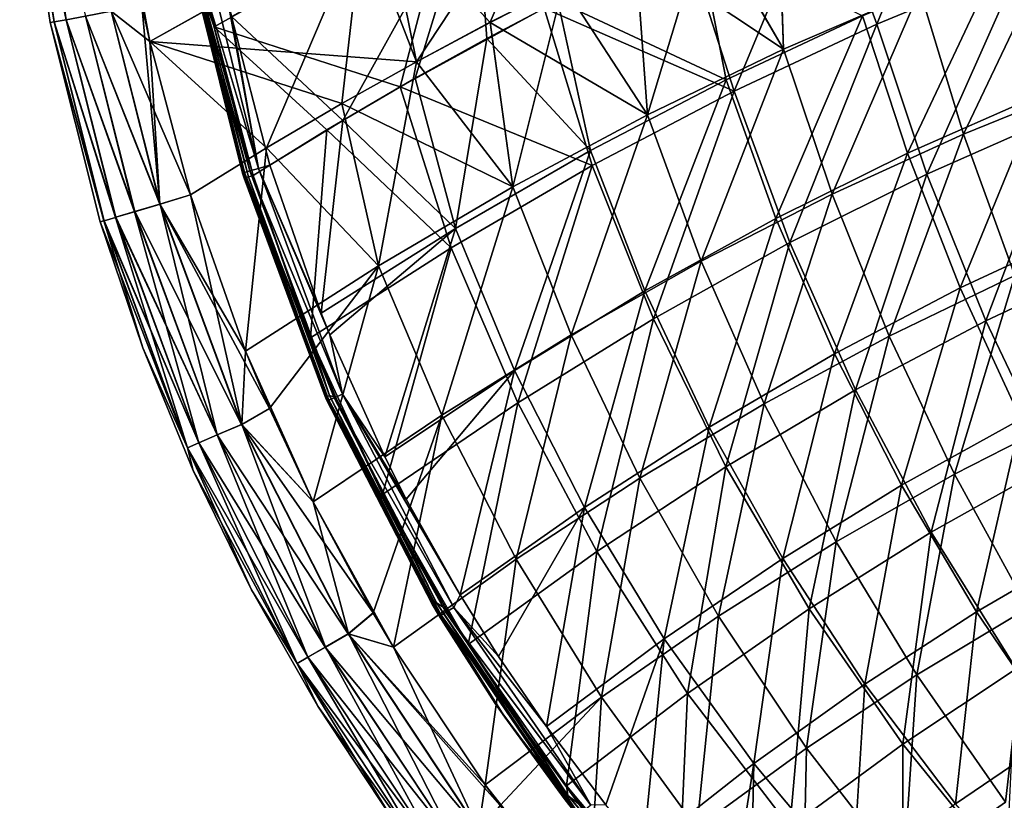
# Model space of a CAD drawing. Header units: metres. Extents: x -109 to 109, y -63 to 140.
# Tile 107 of 256: x -25 to -13, y -52 to -42. Entities that reach past the tile are written whole.
import ezdxf

# ---------------------------------------------------------------- set-up
doc = ezdxf.new("R2010")
doc.units = ezdxf.units.M
doc.layers.add('solid_502308_SW0001', color=7, linetype='CONTINUOUS')

msp = doc.modelspace()

# ---------------------------------------------------------------- linework, layer by layer
at = {"layer": 'solid_502308_SW0001'}
for points in [[(-24.829651, -40.052696, 9.221929), (-24.878408, -40.053696, 8.783637), (-24.466904, -42.480633, 9.210085)], [(-24.878408, -40.053696, 8.783637), (-24.878407, -40.053711, -8.883636), (-24.515886, -42.488037, -8.867938)], [(-24.51589, -42.488022, 8.767938), (-24.878408, -40.053696, 8.783637), (-24.515886, -42.488037, -8.867938)], [(-24.466904, -42.480633, 9.210085), (-24.878408, -40.053696, 8.783637), (-24.51589, -42.488022, 8.767938)], [(-24.829649, -40.052711, -9.321928), (-24.4669, -42.480648, -9.310084), (-24.878407, -40.053711, -8.883636)], [(-24.4669, -42.480648, -9.310084), (-24.515886, -42.488037, -8.867938), (-24.878407, -40.053711, -8.883636)], [(-24.829651, -40.052696, 9.221929), (-24.466904, -42.480633, 9.210085), (-24.323278, -42.454288, 9.630338)], [(-24.829649, -40.052711, -9.321928), (-24.68651, -40.042126, -9.738892), (-24.323275, -42.4543, -9.730338)], [(-24.829649, -40.052711, -9.321928), (-24.323275, -42.4543, -9.730338), (-24.4669, -42.480648, -9.310084)], [(-24.68651, -40.042126, -9.738892), (-24.092123, -42.410271, -10.107917), (-24.323275, -42.4543, -9.730338)], [(-20.134491, -42.95668, -12.057076), (-20.779308, -41.28722, -11.958015), (-18.205952, -40.030884, -13.103106)], [(-19.252102, -42.485229, -12.471913), (-20.134491, -42.95668, -12.057076), (-18.205952, -40.030884, -13.103106)], [(-18.37878, -42.041603, -12.86273), (-19.252102, -42.485229, -12.471913), (-18.205952, -40.030884, -13.103106)], [(-14.630074, -42.507893, -12.229255), (-13.65166, -40.108028, -12.756152), (-15.271369, -40.74968, -12.185802)], [(-12.91923, -41.798592, -12.837423), (-13.65166, -40.108028, -12.756152), (-14.630074, -42.507893, -12.229255)], [(-23.323015, -42.714684, -10.662337), (-23.416744, -42.278694, -10.663353), (-23.669086, -40.839901, -10.667314)], [(-20.779308, -41.28722, -11.958015), (-23.323015, -42.714684, -10.662337), (-23.669086, -40.839901, -10.667314)], [(-21.014023, -43.659176, 9.517095), (-22.347126, -42.415611, 9.055907), (-19.434258, -40.808388, 10.508364)], [(-20.148693, -43.155201, 9.960122), (-21.014023, -43.659176, 9.517095), (-19.434258, -40.808388, 10.508364)], [(-19.292006, -42.679714, 10.378811), (-20.148693, -43.155201, 9.960122), (-19.434258, -40.808388, 10.508364)], [(-18.444527, -42.231937, 10.773744), (-19.292006, -42.679714, 10.378811), (-19.434258, -40.808388, 10.508364)], [(-16.334768, -43.308231, -11.544809), (-15.271369, -40.74968, -12.185802), (-16.922781, -41.483295, -11.53549)], [(-14.630074, -42.507893, -12.229255), (-15.271369, -40.74968, -12.185802), (-16.334768, -43.308231, -11.544809)], [(-22.640659, -42.115158, -9.047384), (-22.551916, -42.538425, -9.045342), (-19.725843, -40.957859, -10.472923)], [(-19.725843, -40.957859, -10.472923), (-22.551916, -42.538425, -9.045342), (-20.330353, -43.25901, -9.968801)], [(-19.725843, -40.957859, -10.472923), (-20.330353, -43.25901, -9.968801), (-18.608772, -42.316975, -10.79869)], [(-15.746817, -42.806961, 13.631603), (-15.813693, -40.867863, 13.798945), (-16.660902, -41.23447, 13.474948)], [(-15.746819, -42.806961, -13.731602), (-16.65889, -41.233578, -13.575739), (-15.811526, -40.866951, -13.899752)], [(-15.746817, -42.806961, 13.631603), (-14.114107, -42.100616, 14.236126), (-15.813693, -40.867863, 13.798945)], [(-14.11411, -42.100616, -14.336125), (-15.746819, -42.806961, -13.731602), (-15.811526, -40.866951, -13.899752)], [(-23.416748, -42.278679, 10.563354), (-23.323015, -42.71468, 10.562337), (-20.499054, -41.141418, 11.990699)], [(-20.135715, -42.957352, 11.956486), (-20.499054, -41.141418, 11.990699), (-23.323015, -42.71468, 10.562337)], [(-19.253561, -42.485989, 12.371243), (-18.380426, -42.042419, 12.762012), (-20.499054, -41.141418, 11.990699)], [(-20.135715, -42.957352, 11.956486), (-19.253561, -42.485989, 12.371243), (-20.499054, -41.141418, 11.990699)], [(-12.688405, -43.35603, 12.623091), (-13.168877, -41.725319, 12.670749), (-11.529983, -41.124783, 13.188314)], [(-21.927612, -43.988079, -11.151252), (-23.323015, -42.714684, -10.662337), (-20.779308, -41.28722, -11.958015)], [(-21.026535, -43.457363, -11.61706), (-21.927612, -43.988079, -11.151252), (-20.779308, -41.28722, -11.958015)], [(-20.134491, -42.95668, -12.057076), (-21.026535, -43.457363, -11.61706), (-20.779308, -41.28722, -11.958015)], [(-15.746817, -42.806961, 13.631603), (-16.660902, -41.23447, 13.474948), (-17.516012, -41.625477, 13.129735)], [(-17.370396, -43.591789, -13.061107), (-17.514175, -41.624615, -13.230495), (-16.65889, -41.233578, -13.575739)], [(-15.746819, -42.806961, -13.731602), (-17.370396, -43.591789, -13.061107), (-16.65889, -41.233578, -13.575739)], [(-16.431814, -43.173008, 11.427509), (-18.444527, -42.231937, 10.773744), (-16.775267, -41.414455, 11.496434)], [(-14.803215, -42.407932, 12.083757), (-16.431814, -43.173008, 11.427509), (-16.775267, -41.414455, 11.496434)], [(-16.334768, -43.308231, -11.544809), (-16.922781, -41.483295, -11.53549), (-18.608772, -42.316975, -10.79869)], [(-13.592361, -43.822086, -14.286196), (-14.11411, -42.100616, -14.336125), (-12.473178, -41.472752, -14.874301)], [(-13.59236, -43.822086, 14.186196), (-12.473175, -41.472752, 14.774302), (-14.114107, -42.100616, 14.236126)], [(-12.011456, -43.18177, -14.817057), (-13.592361, -43.822086, -14.286196), (-12.473178, -41.472752, -14.874301)], [(-13.59236, -43.822086, 14.186196), (-12.011455, -43.18177, 14.717056), (-12.473175, -41.472752, 14.774302)], [(-17.370392, -43.591789, 12.961108), (-17.516012, -41.625477, 13.129735), (-18.380426, -42.042419, 12.762012)], [(-17.370396, -43.591789, -13.061107), (-18.37878, -42.041603, -12.86273), (-17.514175, -41.624615, -13.230495)], [(-17.370392, -43.591789, 12.961108), (-15.746817, -42.806961, 13.631603), (-17.516012, -41.625477, 13.129735)], [(-14.265113, -44.052784, 12.043623), (-14.803215, -42.407932, 12.083757), (-13.168877, -41.725319, 12.670749)], [(-12.688405, -43.35603, 12.623091), (-14.265113, -44.052784, 12.043623), (-13.168877, -41.725319, 12.670749)], [(-12.91923, -41.798592, -12.837423), (-14.630074, -42.507893, -12.229255), (-14.032708, -44.30225, -12.179948)], [(-12.91923, -41.798592, -12.837423), (-14.032708, -44.30225, -12.179948), (-12.389746, -43.57777, -12.778831)], [(-22.758663, -42.094753, 8.518382), (-22.735622, -42.091221, 8.683916), (-22.191103, -44.282604, 8.674498)], [(-22.758663, -42.094753, 8.518382), (-22.213728, -44.288898, 8.508309), (-22.750439, -42.136196, -8.867944)], [(-22.758663, -42.094753, 8.518382), (-22.191103, -44.282604, 8.674498), (-22.213728, -44.288898, 8.508309)], [(-22.737179, -42.13377, -8.940549), (-22.750439, -42.136196, -8.867944), (-22.182484, -44.346539, -8.931135)], [(-22.750439, -42.136196, -8.867944), (-22.19536, -44.350262, -8.859151), (-22.182484, -44.346539, -8.931135)], [(-22.213728, -44.288898, 8.508309), (-22.19536, -44.350262, -8.859151), (-22.750439, -42.136196, -8.867944)], [(-22.698795, -42.126461, -9.003247), (-22.737179, -42.13377, -8.940549), (-22.14469, -44.335228, -8.994604)], [(-22.737179, -42.13377, -8.940549), (-22.182484, -44.346539, -8.931135), (-22.14469, -44.335228, -8.994604)], [(-22.735622, -42.091221, 8.683916), (-22.668669, -42.078979, 8.836601), (-22.125286, -44.26329, 8.827679)], [(-22.735622, -42.091221, 8.683916), (-22.125286, -44.26329, 8.827679), (-22.191103, -44.282604, 8.674498)], [(-22.698795, -42.126461, -9.003247), (-22.551916, -42.538425, -9.045342), (-22.640659, -42.115158, -9.047384)], [(-22.698795, -42.126461, -9.003247), (-22.087334, -44.317978, -9.039091), (-22.551916, -42.538425, -9.045342)], [(-22.698795, -42.126461, -9.003247), (-22.14469, -44.335228, -8.994604), (-22.087334, -44.317978, -9.039091)], [(-22.668669, -42.078979, 8.836601), (-22.563009, -42.058933, 8.964584), (-22.021864, -44.232601, 8.955462)], [(-22.668669, -42.078979, 8.836601), (-22.021864, -44.232601, 8.955462), (-22.125286, -44.26329, 8.827679)], [(-22.563009, -42.058933, 8.964584), (-22.426832, -42.032684, 9.057932), (-22.021864, -44.232601, 8.955462)], [(-22.021864, -44.232601, 8.955462), (-22.426832, -42.032684, 9.057932), (-22.347126, -42.415611, 9.055907)], [(-17.370392, -43.591789, 12.961108), (-18.380426, -42.042419, 12.762012), (-19.253561, -42.485989, 12.371243)], [(-18.983927, -44.455097, -12.325018), (-19.252102, -42.485229, -12.471913), (-18.37878, -42.041603, -12.86273)], [(-17.370396, -43.591789, -13.061107), (-18.983927, -44.455097, -12.325018), (-18.37878, -42.041603, -12.86273)], [(-15.165613, -44.542442, -13.689837), (-15.746819, -42.806961, -13.731602), (-14.11411, -42.100616, -14.336125)], [(-15.165611, -44.542442, 13.589838), (-14.114107, -42.100616, 14.236126), (-15.746817, -42.806961, 13.631603)], [(-13.592361, -43.822086, -14.286196), (-15.165613, -44.542442, -13.689837), (-14.11411, -42.100616, -14.336125)], [(-15.165611, -44.542442, 13.589838), (-13.59236, -43.822086, 14.186196), (-14.114107, -42.100616, 14.236126)], [(-18.053492, -44.020943, 10.702172), (-19.292006, -42.679714, 10.378811), (-18.444527, -42.231937, 10.773744)], [(-16.431814, -43.173008, 11.427509), (-18.053492, -44.020943, 10.702172), (-18.444527, -42.231937, 10.773744)], [(-23.784887, -42.350723, 10.324138), (-24.092127, -42.410259, 10.007917), (-23.200125, -44.659283, 10.31943)], [(-24.092123, -42.410271, -10.107917), (-23.784883, -42.350739, -10.424137), (-23.201134, -44.659588, -10.418584)], [(-23.784887, -42.350723, 10.324138), (-23.323015, -42.71468, 10.562337), (-23.416748, -42.278679, 10.563354)], [(-23.784887, -42.350723, 10.324138), (-22.837347, -44.549774, 10.558912), (-23.323015, -42.71468, 10.562337)], [(-23.784887, -42.350723, 10.324138), (-23.200125, -44.659283, 10.31943), (-22.837347, -44.549774, 10.558912)], [(-23.784883, -42.350739, -10.424137), (-23.416744, -42.278694, -10.663353), (-23.201134, -44.659588, -10.418584)], [(-23.201134, -44.659588, -10.418584), (-23.416744, -42.278694, -10.663353), (-23.323015, -42.714684, -10.662337)], [(-18.031952, -44.200062, -10.784279), (-18.608772, -42.316975, -10.79869), (-20.330353, -43.25901, -9.968801)], [(-16.334768, -43.308231, -11.544809), (-18.608772, -42.316975, -10.79869), (-18.031952, -44.200062, -10.784279)], [(-24.466904, -42.480633, 9.210085), (-24.51589, -42.488022, 8.767938), (-23.869663, -44.859657, 9.203218)], [(-24.51589, -42.488022, 8.767938), (-24.515886, -42.488037, -8.867938), (-23.917751, -44.873112, -8.859151)], [(-23.917751, -44.873112, 8.759151), (-24.51589, -42.488022, 8.767938), (-23.917751, -44.873112, -8.859151)], [(-23.871998, -44.860336, 9.192402), (-24.51589, -42.488022, 8.767938), (-23.917751, -44.873112, 8.759151)], [(-23.869663, -44.859657, 9.203218), (-24.51589, -42.488022, 8.767938), (-23.871998, -44.860336, 9.192402)], [(-24.4669, -42.480648, -9.310084), (-23.872278, -44.860416, -9.291082), (-24.515886, -42.488037, -8.867938)], [(-23.872278, -44.860416, -9.291082), (-23.917751, -44.873112, -8.859151), (-24.515886, -42.488037, -8.867938)], [(-24.323278, -42.454288, 9.630338), (-24.466904, -42.480633, 9.210085), (-23.728436, -44.817871, 9.625117)], [(-24.466904, -42.480633, 9.210085), (-23.869663, -44.859657, 9.203218), (-23.731686, -44.81884, 9.618022)], [(-24.466904, -42.480633, 9.210085), (-23.731686, -44.81884, 9.618022), (-23.728436, -44.817871, 9.625117)], [(-24.4669, -42.480648, -9.310084), (-24.323275, -42.4543, -9.730338), (-23.732243, -44.819004, -9.716801)], [(-24.4669, -42.480648, -9.310084), (-23.732243, -44.819004, -9.716801), (-23.869663, -44.859657, -9.303218)], [(-24.4669, -42.480648, -9.310084), (-23.869663, -44.859657, -9.303218), (-23.872278, -44.860416, -9.291082)], [(-24.092127, -42.410259, 10.007917), (-24.323278, -42.454288, 9.630338), (-23.503883, -44.750671, 10.000148)], [(-24.323278, -42.454288, 9.630338), (-23.728436, -44.817871, 9.625117), (-23.503883, -44.750671, 10.000148)], [(-24.323275, -42.4543, -9.730338), (-24.092123, -42.410271, -10.107917), (-23.50112, -44.74984, -10.103785)], [(-24.323275, -42.4543, -9.730338), (-23.50112, -44.74984, -10.103785), (-23.728436, -44.817871, -9.725117)], [(-24.323275, -42.4543, -9.730338), (-23.728436, -44.817871, -9.725117), (-23.732243, -44.819004, -9.716801)], [(-24.092127, -42.410259, 10.007917), (-23.503883, -44.750671, 10.000148), (-23.200125, -44.659283, 10.31943)], [(-24.092123, -42.410271, -10.107917), (-23.201134, -44.659588, -10.418584), (-23.50112, -44.74984, -10.103785)], [(-21.014023, -43.659176, 9.517095), (-21.887651, -44.192551, 9.049037), (-22.347126, -42.415611, 9.055907)], [(-22.021864, -44.232601, 8.955462), (-22.347126, -42.415611, 9.055907), (-21.887651, -44.192551, 9.049037)], [(-18.983923, -44.455097, 12.225019), (-19.253561, -42.485989, 12.371243), (-20.135715, -42.957352, 11.956486)], [(-18.983927, -44.455097, -12.325018), (-20.134491, -42.95668, -12.057076), (-19.252102, -42.485229, -12.471913)], [(-18.983923, -44.455097, 12.225019), (-17.370392, -43.591789, 12.961108), (-19.253561, -42.485989, 12.371243)], [(-15.836787, -44.833729, 11.395629), (-16.431814, -43.173008, 11.427509), (-14.803215, -42.407932, 12.083757)], [(-14.265113, -44.052784, 12.043623), (-15.836787, -44.833729, 11.395629), (-14.803215, -42.407932, 12.083757)], [(-22.551916, -42.538425, -9.045342), (-21.204624, -43.773422, -9.516768), (-20.330353, -43.25901, -9.968801)], [(-22.551916, -42.538425, -9.045342), (-22.087334, -44.317978, -9.039091), (-21.204624, -43.773422, -9.516768)], [(-14.630074, -42.507893, -12.229255), (-16.334768, -43.308231, -11.544809), (-15.670363, -45.119743, -11.505767)], [(-14.630074, -42.507893, -12.229255), (-15.670363, -45.119743, -11.505767), (-14.032708, -44.30225, -12.179948)], [(-21.027428, -43.457878, 11.516609), (-20.135715, -42.957352, 11.956486), (-23.323015, -42.71468, 10.562337)], [(-21.928095, -43.988373, 11.050996), (-21.027428, -43.457878, 11.516609), (-23.323015, -42.71468, 10.562337)], [(-22.837347, -44.549774, 10.558912), (-21.928095, -43.988373, 11.050996), (-23.323015, -42.71468, 10.562337)], [(-21.927612, -43.988079, -11.151252), (-22.837347, -44.549774, -10.658913), (-23.323015, -42.714684, -10.662337)], [(-23.201134, -44.659588, -10.418584), (-23.323015, -42.714684, -10.662337), (-22.837347, -44.549774, -10.658913)], [(-19.667065, -44.952118, 9.907914), (-20.148693, -43.155201, 9.960122), (-19.292006, -42.679714, 10.378811)], [(-18.053492, -44.020943, 10.702172), (-19.667065, -44.952118, 9.907914), (-19.292006, -42.679714, 10.378811)], [(-16.730366, -45.342838, -13.028331), (-17.370396, -43.591789, -13.061107), (-15.746819, -42.806961, -13.731602)], [(-16.730364, -45.342838, 12.928331), (-15.746817, -42.806961, 13.631603), (-17.370392, -43.591789, 12.961108)], [(-15.165613, -44.542442, -13.689837), (-16.730366, -45.342838, -13.028331), (-15.746819, -42.806961, -13.731602)], [(-16.730364, -45.342838, 12.928331), (-15.165611, -44.542442, 13.589838), (-15.746817, -42.806961, 13.631603)], [(-18.983923, -44.455097, 12.225019), (-20.135715, -42.957352, 11.956486), (-21.027428, -43.457878, 11.516609)], [(-20.586504, -45.396893, -11.523712), (-21.026535, -43.457363, -11.61706), (-20.134491, -42.95668, -12.057076)], [(-18.983927, -44.455097, -12.325018), (-20.586504, -45.396893, -11.523712), (-20.134491, -42.95668, -12.057076)], [(-19.667065, -44.952118, 9.907914), (-21.014023, -43.659176, 9.517095), (-20.148693, -43.155201, 9.960122)], [(-17.402281, -45.699245, 10.679251), (-18.053492, -44.020943, 10.702172), (-16.431814, -43.173008, 11.427509)], [(-15.836787, -44.833729, 11.395629), (-17.402281, -45.699245, 10.679251), (-16.431814, -43.173008, 11.427509)], [(-12.979499, -45.512352, -14.202746), (-13.592361, -43.822086, -14.286196), (-12.011456, -43.18177, -14.817057)], [(-12.979502, -45.512356, 14.102744), (-12.011455, -43.18177, 14.717056), (-13.59236, -43.822086, 14.186196)], [(-19.720261, -45.183834, -9.947854), (-20.330353, -43.25901, -9.968801), (-21.204624, -43.773422, -9.516768)], [(-18.031952, -44.200062, -10.784279), (-20.330353, -43.25901, -9.968801), (-19.720261, -45.183834, -9.947854)], [(-16.334768, -43.308231, -11.544809), (-18.031952, -44.200062, -10.784279), (-17.301392, -46.030682, -10.756448)], [(-16.334768, -43.308231, -11.544809), (-17.301392, -46.030682, -10.756448), (-15.670363, -45.119743, -11.505767)], [(-13.631947, -45.663219, 11.976853), (-14.265113, -44.052784, 12.043623), (-12.688405, -43.35603, 12.623091)], [(-12.123572, -44.958916, 12.543493), (-13.631947, -45.663219, 11.976853), (-12.688405, -43.35603, 12.623091)], [(-20.5865, -45.396893, 11.423714), (-21.027428, -43.457878, 11.516609), (-21.928095, -43.988373, 11.050996)], [(-20.586504, -45.396893, -11.523712), (-21.927612, -43.988079, -11.151252), (-21.026535, -43.457363, -11.61706)], [(-20.5865, -45.396893, 11.423714), (-18.983923, -44.455097, 12.225019), (-21.027428, -43.457878, 11.516609)], [(-21.27244, -45.966648, 9.044468), (-21.887651, -44.192551, 9.049037), (-21.014023, -43.659176, 9.517095)], [(-19.667065, -44.952118, 9.907914), (-21.27244, -45.966648, 9.044468), (-21.014023, -43.659176, 9.517095)], [(-18.285769, -46.223274, -12.302028), (-18.983927, -44.455097, -12.325018), (-17.370396, -43.591789, -13.061107)], [(-18.285767, -46.223274, 12.202028), (-17.370392, -43.591789, 12.961108), (-18.983923, -44.455097, 12.225019)], [(-16.730366, -45.342838, -13.028331), (-18.285769, -46.223274, -12.302028), (-17.370396, -43.591789, -13.061107)], [(-18.285767, -46.223274, 12.202028), (-16.730364, -45.342838, 12.928331), (-17.370392, -43.591789, 12.961108)], [(-12.389746, -43.57777, -12.778831), (-14.032708, -44.30225, -12.179948), (-13.326007, -46.056068, -12.097181)], [(-12.389746, -43.57777, -12.778831), (-13.326007, -46.056068, -12.097181), (-11.763974, -45.324501, -12.68043)], [(-21.401083, -46.259598, -9.034572), (-21.204624, -43.773422, -9.516768), (-22.087334, -44.317978, -9.039091)], [(-19.720261, -45.183834, -9.947854), (-21.204624, -43.773422, -9.516768), (-21.401083, -46.259598, -9.034572)], [(-14.482597, -46.239868, -13.62001), (-15.165613, -44.542442, -13.689837), (-13.592361, -43.822086, -14.286196)], [(-14.4826, -46.239872, 13.520009), (-13.59236, -43.822086, 14.186196), (-15.165611, -44.542442, 13.589838)], [(-14.4826, -46.239872, 13.520009), (-12.979502, -45.512356, 14.102744), (-13.59236, -43.822086, 14.186196)], [(-12.979499, -45.512352, -14.202746), (-14.482597, -46.239868, -13.62001), (-13.592361, -43.822086, -14.286196)], [(-22.179041, -46.418335, -10.656539), (-22.837347, -44.549774, -10.658913), (-21.927612, -43.988079, -11.151252)], [(-22.179008, -46.418419, 10.55654), (-21.928095, -43.988373, 11.050996), (-22.837347, -44.549774, 10.558912)], [(-20.586504, -45.396893, -11.523712), (-22.179041, -46.418335, -10.656539), (-21.927612, -43.988079, -11.151252)], [(-22.179008, -46.418419, 10.55654), (-20.5865, -45.396893, 11.423714), (-21.928095, -43.988373, 11.050996)], [(-18.960445, -46.649715, 9.894629), (-19.667065, -44.952118, 9.907914), (-18.053492, -44.020943, 10.702172)], [(-17.402281, -45.699245, 10.679251), (-18.960445, -46.649715, 9.894629), (-18.053492, -44.020943, 10.702172)], [(-15.135961, -46.452629, 11.343064), (-15.836787, -44.833729, 11.395629), (-14.265113, -44.052784, 12.043623)], [(-13.631947, -45.663219, 11.976853), (-15.135961, -46.452629, 11.343064), (-14.265113, -44.052784, 12.043623)], [(-22.191103, -44.282604, 8.674498), (-22.125286, -44.26329, 8.827679), (-21.120047, -46.97625, 8.820439)], [(-22.125286, -44.26329, 8.827679), (-22.021864, -44.232601, 8.955462), (-21.020189, -46.932022, 8.949338)], [(-21.020189, -46.932022, 8.949338), (-21.120047, -46.97625, 8.820439), (-22.125286, -44.26329, 8.827679)], [(-22.021864, -44.232601, 8.955462), (-21.887651, -44.192551, 9.049037), (-21.27244, -45.966648, 9.044468)], [(-22.021864, -44.232601, 8.955462), (-21.27244, -45.966648, 9.044468), (-21.170038, -46.222153, 9.043883)], [(-22.021864, -44.232601, 8.955462), (-21.170038, -46.222153, 9.043883), (-21.020189, -46.932022, 8.949338)], [(-18.031952, -44.200062, -10.784279), (-19.720261, -45.183834, -9.947854), (-18.924473, -47.035511, -9.932148)], [(-18.031952, -44.200062, -10.784279), (-18.924473, -47.035511, -9.932148), (-17.301392, -46.030682, -10.756448)], [(-22.213728, -44.288898, 8.508309), (-22.191103, -44.282604, 8.674498), (-21.18318, -47.003975, 8.666205)], [(-21.210144, -47.000435, 8.500938), (-22.19536, -44.350262, -8.859151), (-22.213728, -44.288898, 8.508309)], [(-21.210144, -47.000435, 8.500938), (-22.213728, -44.288898, 8.508309), (-21.18318, -47.003975, 8.666205)], [(-22.182484, -44.346539, -8.931135), (-22.19536, -44.350262, -8.859151), (-21.227369, -46.961494, -8.853064)], [(-21.210144, -47.000435, 8.500938), (-21.227369, -46.961494, -8.853064), (-22.19536, -44.350262, -8.859151)], [(-21.120047, -46.97625, 8.820439), (-21.18318, -47.003975, 8.666205), (-22.191103, -44.282604, 8.674498)], [(-22.14469, -44.335228, -8.994604), (-22.182484, -44.346539, -8.931135), (-21.210514, -46.965698, -8.925635)], [(-21.210514, -46.965698, -8.925635), (-22.182484, -44.346539, -8.931135), (-21.227369, -46.961494, -8.853064)], [(-21.174192, -46.949768, -8.988972), (-22.087334, -44.317978, -9.039091), (-22.14469, -44.335228, -8.994604)], [(-21.174192, -46.949768, -8.988972), (-22.14469, -44.335228, -8.994604), (-21.210514, -46.965698, -8.925635)], [(-21.174192, -46.949768, -8.988972), (-21.401083, -46.259598, -9.034572), (-22.087334, -44.317978, -9.039091)], [(-14.032708, -44.30225, -12.179948), (-15.670363, -45.119743, -11.505767), (-14.883525, -46.881565, -11.440437)], [(-14.032708, -44.30225, -12.179948), (-14.883525, -46.881565, -11.440437), (-13.326007, -46.056068, -12.097181)], [(-19.830976, -47.18375, -11.511278), (-20.586504, -45.396893, -11.523712), (-18.983927, -44.455097, -12.325018)], [(-19.830973, -47.18375, 11.411279), (-18.983923, -44.455097, 12.225019), (-20.5865, -45.396893, 11.423714)], [(-18.285769, -46.223274, -12.302028), (-19.830976, -47.18375, -11.511278), (-18.983927, -44.455097, -12.325018)], [(-19.830973, -47.18375, 11.411279), (-18.285767, -46.223274, 12.202028), (-18.983923, -44.455097, 12.225019)], [(-23.201134, -44.659588, -10.418584), (-22.837347, -44.549774, -10.658913), (-22.179041, -46.418335, -10.656539)], [(-22.223499, -47.29467, 10.317552), (-22.837347, -44.549774, 10.558912), (-23.200125, -44.659283, 10.31943)], [(-22.223499, -47.29467, 10.317552), (-22.179008, -46.418419, 10.55654), (-22.837347, -44.549774, 10.558912)], [(-15.977837, -47.048218, -12.973557), (-16.730366, -45.342838, -13.028331), (-15.165613, -44.542442, -13.689837)], [(-15.977839, -47.048225, 12.873554), (-15.165611, -44.542442, 13.589838), (-16.730364, -45.342838, 12.928331)], [(-15.977839, -47.048225, 12.873554), (-14.4826, -46.239872, 13.520009), (-15.165611, -44.542442, 13.589838)], [(-14.482597, -46.239868, -13.62001), (-15.977837, -47.048218, -12.973557), (-15.165613, -44.542442, -13.689837)], [(-23.200125, -44.659283, 10.31943), (-23.503883, -44.750671, 10.000148), (-22.515406, -47.421436, 9.999305)], [(-23.50112, -44.74984, -10.103785), (-23.201134, -44.659588, -10.418584), (-22.224461, -47.295105, -10.41671)], [(-23.201134, -44.659588, -10.418584), (-22.179041, -46.418335, -10.656539), (-21.892057, -47.104797, -10.655851)], [(-22.224461, -47.295105, -10.41671), (-23.201134, -44.659588, -10.418584), (-21.892057, -47.104797, -10.655851)], [(-22.223499, -47.29467, 10.317552), (-23.200125, -44.659283, 10.31943), (-22.515406, -47.421436, 9.999305)], [(-23.731686, -44.81884, 9.618022), (-23.869663, -44.859657, 9.203218), (-22.870417, -47.57481, 9.192813)], [(-23.869663, -44.859657, -9.303218), (-23.732243, -44.819004, -9.716801), (-22.735277, -47.516663, -9.716736)], [(-23.732243, -44.819004, -9.716801), (-23.728436, -44.817871, -9.725117), (-22.516171, -47.421783, -10.098248)], [(-22.735277, -47.516663, -9.716736), (-23.732243, -44.819004, -9.716801), (-22.516171, -47.421783, -10.098248)], [(-23.728436, -44.817871, 9.625117), (-23.731686, -44.81884, 9.618022), (-22.734747, -47.516418, 9.617954)], [(-22.734747, -47.516418, 9.617954), (-23.731686, -44.81884, 9.618022), (-22.870417, -47.57481, 9.192813)], [(-23.728436, -44.817871, -9.725117), (-23.50112, -44.74984, -10.103785), (-22.516171, -47.421783, -10.098248)], [(-23.503883, -44.750671, 10.000148), (-23.728436, -44.817871, 9.625117), (-22.734747, -47.516418, 9.617954)], [(-22.515406, -47.421436, 9.999305), (-23.503883, -44.750671, 10.000148), (-22.734747, -47.516418, 9.617954)], [(-22.516171, -47.421783, -10.098248), (-23.50112, -44.74984, -10.103785), (-22.224461, -47.295105, -10.41671)], [(-16.634506, -47.327518, 10.642244), (-17.402281, -45.699245, 10.679251), (-15.836787, -44.833729, 11.395629)], [(-15.135961, -46.452629, 11.343064), (-16.634506, -47.327518, 10.642244), (-15.836787, -44.833729, 11.395629)], [(-23.871998, -44.860336, 9.192402), (-23.917751, -44.873112, 8.759151), (-23.407379, -46.37994, 8.755602)], [(-22.870684, -47.57494, -9.291494), (-23.917751, -44.873112, -8.859151), (-23.872278, -44.860416, -9.291082)], [(-23.407381, -46.379929, -8.855601), (-23.917751, -44.873112, 8.759151), (-23.917751, -44.873112, -8.859151)], [(-22.870684, -47.57494, -9.291494), (-23.407381, -46.379929, -8.855601), (-23.917751, -44.873112, -8.859151)], [(-23.407381, -46.379929, -8.855601), (-23.407379, -46.37994, 8.755602), (-23.917751, -44.873112, 8.759151)], [(-23.872278, -44.860416, -9.291082), (-23.869663, -44.859657, -9.303218), (-22.735277, -47.516663, -9.716736)], [(-22.870684, -47.57494, -9.291494), (-23.872278, -44.860416, -9.291082), (-22.735277, -47.516663, -9.716736)], [(-23.869663, -44.859657, 9.203218), (-23.871998, -44.860336, 9.192402), (-22.870417, -47.57481, 9.192813)], [(-22.870417, -47.57481, 9.192813), (-23.871998, -44.860336, 9.192402), (-23.407379, -46.37994, 8.755602)], [(-21.170038, -46.222153, 9.043883), (-21.27244, -45.966648, 9.044468), (-19.667065, -44.952118, 9.907914)], [(-20.512379, -47.685032, 9.041054), (-21.170038, -46.222153, 9.043883), (-19.667065, -44.952118, 9.907914)], [(-18.960445, -46.649715, 9.894629), (-20.512379, -47.685032, 9.041054), (-19.667065, -44.952118, 9.907914)], [(-12.908427, -47.233517, 11.883215), (-13.631947, -45.663219, 11.976853), (-12.123572, -44.958916, 12.543493)], [(-19.720261, -45.183834, -9.947854), (-21.401083, -46.259598, -9.034572), (-20.542576, -48.133331, -9.031495)], [(-19.720261, -45.183834, -9.947854), (-20.542576, -48.133331, -9.031495), (-18.924473, -47.035511, -9.932148)], [(-15.670363, -45.119743, -11.505767), (-17.301392, -46.030682, -10.756448), (-16.435257, -47.801411, -10.71033)], [(-15.670363, -45.119743, -11.505767), (-16.435257, -47.801411, -10.71033), (-14.883525, -46.881565, -11.440437)], [(-21.892057, -47.104797, -10.655851), (-22.179041, -46.418335, -10.656539), (-20.586504, -45.396893, -11.523712)], [(-21.369354, -48.222298, 10.555051), (-20.5865, -45.396893, 11.423714), (-22.179008, -46.418419, 10.55654)], [(-21.36935, -48.222305, -10.655051), (-21.892057, -47.104797, -10.655851), (-20.586504, -45.396893, -11.523712)], [(-21.369354, -48.222298, 10.555051), (-19.830973, -47.18375, 11.411279), (-20.5865, -45.396893, 11.423714)], [(-19.830976, -47.18375, -11.511278), (-21.36935, -48.222305, -10.655051), (-20.586504, -45.396893, -11.523712)], [(-17.464432, -47.937405, -12.263708), (-18.285769, -46.223274, -12.302028), (-16.730366, -45.342838, -13.028331)], [(-17.464434, -47.937412, 12.163705), (-16.730364, -45.342838, 12.928331), (-18.285767, -46.223274, 12.202028)], [(-17.464434, -47.937412, 12.163705), (-15.977839, -47.048225, 12.873554), (-16.730364, -45.342838, 12.928331)], [(-15.977837, -47.048218, -12.973557), (-17.464432, -47.937405, -12.263708), (-16.730366, -45.342838, -13.028331)], [(-11.763974, -45.324501, -12.68043), (-13.326007, -46.056068, -12.097181), (-12.514477, -47.761337, -11.981245)], [(-13.701501, -47.89238, 13.422432), (-12.979502, -45.512356, 14.102744), (-14.4826, -46.239872, 13.520009)], [(-13.70151, -47.89238, -13.522429), (-14.482597, -46.239868, -13.62001), (-12.979499, -45.512352, -14.202746)], [(-12.278869, -47.165558, -14.08605), (-13.70151, -47.89238, -13.522429), (-12.979499, -45.512352, -14.202746)], [(-13.701501, -47.89238, 13.422432), (-12.278859, -47.165558, 13.986053), (-12.979502, -45.512356, 14.102744)], [(-14.334543, -48.023048, 11.269511), (-15.135961, -46.452629, 11.343064), (-13.631947, -45.663219, 11.976853)], [(-12.908427, -47.233517, 11.883215), (-14.334543, -48.023048, 11.269511), (-13.631947, -45.663219, 11.976853)], [(-18.126472, -48.288261, 9.874514), (-18.960445, -46.649715, 9.894629), (-17.402281, -45.699245, 10.679251)], [(-16.634506, -47.327518, 10.642244), (-18.126472, -48.288261, 9.874514), (-17.402281, -45.699245, 10.679251)], [(-17.301392, -46.030682, -10.756448), (-18.924473, -47.035511, -9.932148), (-17.979935, -48.816029, -9.906989)], [(-17.301392, -46.030682, -10.756448), (-17.979935, -48.816029, -9.906989), (-16.435257, -47.801411, -10.71033)], [(-13.326007, -46.056068, -12.097181), (-14.883525, -46.881565, -11.440437), (-13.97928, -48.584251, -11.349153)], [(-13.326007, -46.056068, -12.097181), (-13.97928, -48.584251, -11.349153), (-12.514477, -47.761337, -11.981245)], [(-21.401083, -46.259598, -9.034572), (-21.098703, -46.97176, -9.033205), (-20.542576, -48.133331, -9.031495)], [(-21.174192, -46.949768, -8.988972), (-21.098703, -46.97176, -9.033205), (-21.401083, -46.259598, -9.034572)], [(-21.020189, -46.932022, 8.949338), (-21.170038, -46.222153, 9.043883), (-20.512379, -47.685032, 9.041054)], [(-18.941599, -48.907425, -11.490788), (-19.830976, -47.18375, -11.511278), (-18.285769, -46.223274, -12.302028)], [(-18.941603, -48.907433, 11.390785), (-18.285767, -46.223274, 12.202028), (-19.830973, -47.18375, 11.411279)], [(-18.941603, -48.907433, 11.390785), (-17.464434, -47.937412, 12.163705), (-18.285767, -46.223274, 12.202028)], [(-17.464432, -47.937405, -12.263708), (-18.941599, -48.907425, -11.490788), (-18.285769, -46.223274, -12.302028)], [(-15.116929, -48.699963, 12.797131), (-14.4826, -46.239872, 13.520009), (-15.977839, -47.048225, 12.873554)], [(-15.11694, -48.699963, -12.897127), (-15.977837, -47.048218, -12.973557), (-14.482597, -46.239868, -13.62001)], [(-13.70151, -47.89238, -13.522429), (-15.11694, -48.699963, -12.897127), (-14.482597, -46.239868, -13.62001)], [(-15.116929, -48.699963, 12.797131), (-13.701501, -47.89238, 13.422432), (-14.4826, -46.239872, 13.520009)], [(-23.407381, -46.379929, -8.855601), (-22.803835, -47.845901, -8.852791), (-23.407379, -46.37994, 8.755602)], [(-22.870684, -47.57494, -9.291494), (-22.803835, -47.845901, -8.852791), (-23.407381, -46.379929, -8.855601)], [(-22.803835, -47.845901, -8.852791), (-22.803837, -47.845898, 8.75279), (-23.407379, -46.37994, 8.755602)], [(-22.870417, -47.57481, 9.192813), (-23.407379, -46.37994, 8.755602), (-22.803837, -47.845898, 8.75279)], [(-22.223499, -47.29467, 10.317552), (-21.891392, -47.106323, 10.55585), (-22.179008, -46.418419, 10.55654)], [(-21.891392, -47.106323, 10.55585), (-21.369354, -48.222298, 10.555051), (-22.179008, -46.418419, 10.55654)], [(-15.755872, -48.898048, 10.590775), (-16.634506, -47.327518, 10.642244), (-15.135961, -46.452629, 11.343064)], [(-14.334543, -48.023048, 11.269511), (-15.755872, -48.898048, 10.590775), (-15.135961, -46.452629, 11.343064)], [(-20.256918, -48.18771, 9.040327), (-20.512379, -47.685032, 9.041054), (-18.960445, -46.649715, 9.894629)], [(-19.61351, -49.334785, 9.038977), (-20.256918, -48.18771, 9.040327), (-18.960445, -46.649715, 9.894629)], [(-18.126472, -48.288261, 9.874514), (-19.61351, -49.334785, 9.038977), (-18.960445, -46.649715, 9.894629)], [(-21.210514, -46.965698, -8.925635), (-21.227369, -46.961494, -8.853064), (-19.946831, -49.44537, -8.849695)], [(-21.210144, -47.000435, 8.500938), (-19.946831, -49.44537, -8.849695), (-21.227369, -46.961494, -8.853064)], [(-21.174192, -46.949768, -8.988972), (-21.210514, -46.965698, -8.925635), (-19.928518, -49.448521, -8.922748)], [(-19.928518, -49.448521, -8.922748), (-21.210514, -46.965698, -8.925635), (-19.946831, -49.44537, -8.849695)], [(-19.894278, -49.428211, -8.98599), (-21.098703, -46.97176, -9.033205), (-21.174192, -46.949768, -8.988972)], [(-19.894278, -49.428211, -8.98599), (-21.174192, -46.949768, -8.988972), (-19.928518, -49.448521, -8.922748)], [(-21.020189, -46.932022, 8.949338), (-19.687796, -49.483944, 8.94609), (-21.120047, -46.97625, 8.820439)], [(-21.020189, -46.932022, 8.949338), (-20.512379, -47.685032, 9.041054), (-20.256918, -48.18771, 9.040327)], [(-21.020189, -46.932022, 8.949338), (-20.256918, -48.18771, 9.040327), (-19.61351, -49.334785, 9.038977)], [(-21.020189, -46.932022, 8.949338), (-19.61351, -49.334785, 9.038977), (-19.687796, -49.483944, 8.94609)], [(-14.883525, -46.881565, -11.440437), (-16.435257, -47.801411, -10.71033), (-15.439097, -49.501194, -10.646305)], [(-14.883525, -46.881565, -11.440437), (-15.439097, -49.501194, -10.646305), (-13.97928, -48.584251, -11.349153)], [(-19.871124, -49.571854, 8.49677), (-19.946831, -49.44537, -8.849695), (-21.210144, -47.000435, 8.500938)], [(-19.871124, -49.571854, 8.49677), (-21.210144, -47.000435, 8.500938), (-21.18318, -47.003975, 8.666205)], [(-21.120047, -46.97625, 8.820439), (-19.781427, -49.540714, 8.817431), (-21.18318, -47.003975, 8.666205)], [(-19.871124, -49.571854, 8.49677), (-21.18318, -47.003975, 8.666205), (-19.84079, -49.576454, 8.663349)], [(-19.781427, -49.540714, 8.817431), (-19.84079, -49.576454, 8.663349), (-21.18318, -47.003975, 8.666205)], [(-19.687796, -49.483944, 8.94609), (-19.781427, -49.540714, 8.817431), (-21.120047, -46.97625, 8.820439)], [(-19.894278, -49.428211, -8.98599), (-20.542576, -48.133331, -9.031495), (-21.098703, -46.97176, -9.033205)], [(-18.924473, -47.035511, -9.932148), (-20.542576, -48.133331, -9.031495), (-19.517763, -49.926926, -9.029675)], [(-18.924473, -47.035511, -9.932148), (-19.517763, -49.926926, -9.029675), (-17.979935, -48.816029, -9.906989)], [(-16.524427, -49.588303, 12.110446), (-15.977839, -47.048225, 12.873554), (-17.464434, -47.937412, 12.163705)], [(-16.524439, -49.588303, -12.210442), (-17.464432, -47.937405, -12.263708), (-15.977837, -47.048218, -12.973557)], [(-15.11694, -48.699963, -12.897127), (-16.524439, -49.588303, -12.210442), (-15.977837, -47.048218, -12.973557)], [(-16.524427, -49.588303, 12.110446), (-15.116929, -48.699963, 12.797131), (-15.977839, -47.048225, 12.873554)], [(-22.224461, -47.295105, -10.41671), (-21.892057, -47.104797, -10.655851), (-21.36935, -48.222305, -10.655051)], [(-22.223499, -47.29467, 10.317552), (-21.369354, -48.222298, 10.555051), (-21.891392, -47.106323, 10.55585)], [(-20.410196, -49.958614, 10.554372), (-19.830973, -47.18375, 11.411279), (-21.369354, -48.222298, 10.555051)], [(-20.653393, -49.549171, -10.654514), (-21.36935, -48.222305, -10.655051), (-19.830976, -47.18375, -11.511278)], [(-20.4102, -49.958611, -10.654372), (-20.653393, -49.549171, -10.654514), (-19.830976, -47.18375, -11.511278)], [(-18.941599, -48.907425, -11.490788), (-20.4102, -49.958611, -10.654372), (-19.830976, -47.18375, -11.511278)], [(-20.410196, -49.958614, 10.554372), (-18.941603, -48.907433, 11.390785), (-19.830973, -47.18375, 11.411279)], [(-12.826107, -49.493042, -13.397624), (-13.70151, -47.89238, -13.522429), (-12.278869, -47.165558, -14.08605)], [(-12.826097, -49.493042, 13.297626), (-12.278859, -47.165558, 13.986053), (-13.701501, -47.89238, 13.422432)], [(-22.516171, -47.421783, -10.098248), (-22.224461, -47.295105, -10.41671), (-20.949196, -49.798965, -10.416294)], [(-22.223499, -47.29467, 10.317552), (-22.515406, -47.421436, 9.999305), (-21.224037, -49.958782, 9.999629)], [(-22.224461, -47.295105, -10.41671), (-21.36935, -48.222305, -10.655051), (-20.653393, -49.549171, -10.654514)], [(-20.949196, -49.798965, -10.416294), (-22.224461, -47.295105, -10.41671), (-20.653393, -49.549171, -10.654514)], [(-20.94829, -49.798416, 10.317134), (-21.369354, -48.222298, 10.555051), (-22.223499, -47.29467, 10.317552)], [(-20.94829, -49.798416, 10.317134), (-22.223499, -47.29467, 10.317552), (-21.224037, -49.958782, 9.999629)], [(-13.437554, -49.538273, 11.174915), (-14.334543, -48.023048, 11.269511), (-12.908427, -47.233517, 11.883215)], [(-12.099092, -48.757935, 11.762684), (-13.437554, -49.538273, 11.174915), (-12.908427, -47.233517, 11.883215)], [(-22.735277, -47.516663, -9.716736), (-22.516171, -47.421783, -10.098248), (-21.224756, -49.959221, -10.098574)], [(-22.515406, -47.421436, 9.999305), (-22.734747, -47.516418, 9.617954), (-21.431494, -50.079281, 9.618837)], [(-21.224756, -49.959221, -10.098574), (-22.516171, -47.421783, -10.098248), (-20.949196, -49.798965, -10.416294)], [(-21.224037, -49.958782, 9.999629), (-22.515406, -47.421436, 9.999305), (-21.431494, -50.079281, 9.618837)], [(-17.171349, -49.858883, 9.847107), (-18.126472, -48.288261, 9.874514), (-16.634506, -47.327518, 10.642244)], [(-15.755872, -48.898048, 10.590775), (-17.171349, -49.858883, 9.847107), (-16.634506, -47.327518, 10.642244)], [(-22.870684, -47.57494, -9.291494), (-22.735277, -47.516663, -9.716736), (-21.431992, -50.079594, -9.71762)], [(-22.734747, -47.516418, 9.617954), (-22.870417, -47.57481, 9.192813), (-21.560154, -50.15382, 9.19404)], [(-21.431992, -50.079594, -9.71762), (-22.735277, -47.516663, -9.716736), (-21.224756, -49.959221, -10.098574)], [(-21.431494, -50.079281, 9.618837), (-22.734747, -47.516418, 9.617954), (-21.560154, -50.15382, 9.19404)], [(-21.560404, -50.153988, -9.292723), (-22.803835, -47.845901, -8.852791), (-22.870684, -47.57494, -9.291494)], [(-21.560404, -50.153988, -9.292723), (-22.870684, -47.57494, -9.291494), (-21.431992, -50.079594, -9.71762)], [(-22.870417, -47.57481, 9.192813), (-22.803837, -47.845898, 8.75279), (-22.104982, -49.27589, 8.750824)], [(-21.560154, -50.15382, 9.19404), (-22.870417, -47.57481, 9.192813), (-22.104982, -49.27589, 8.750824)], [(-12.514477, -47.761337, -11.981245), (-13.97928, -48.584251, -11.349153), (-12.962544, -50.21809, -11.232914)], [(-22.104982, -49.275894, -8.850824), (-22.104982, -49.27589, 8.750824), (-22.803837, -47.845898, 8.75279)], [(-22.803835, -47.845901, -8.852791), (-22.104982, -49.275894, -8.850824), (-22.803837, -47.845898, 8.75279)], [(-21.560404, -50.153988, -9.292723), (-22.104982, -49.275894, -8.850824), (-22.803835, -47.845901, -8.852791)], [(-16.435257, -47.801411, -10.71033), (-17.979935, -48.816029, -9.906989), (-16.892715, -50.512573, -9.872812)], [(-16.435257, -47.801411, -10.71033), (-16.892715, -50.512573, -9.872812), (-15.439097, -49.501194, -10.646305)], [(-14.151829, -50.290001, -12.79965), (-15.11694, -48.699963, -12.897127), (-13.70151, -47.89238, -13.522429)], [(-14.151818, -50.290001, 12.699654), (-13.701501, -47.89238, 13.422432), (-15.116929, -48.699963, 12.797131)], [(-12.826107, -49.493042, -13.397624), (-14.151829, -50.290001, -12.79965), (-13.70151, -47.89238, -13.522429)], [(-14.151818, -50.290001, 12.699654), (-12.826097, -49.493042, 13.297626), (-13.701501, -47.89238, 13.422432)], [(-17.923275, -50.5574, 11.362675), (-17.464434, -47.937412, 12.163705), (-18.941603, -48.907433, 11.390785)], [(-17.923288, -50.5574, -11.462668), (-18.941599, -48.907425, -11.490788), (-17.464432, -47.937405, -12.263708)], [(-16.524439, -49.588303, -12.210442), (-17.923288, -50.5574, -11.462668), (-17.464432, -47.937405, -12.263708)], [(-17.923275, -50.5574, 11.362675), (-16.524427, -49.588303, 12.110446), (-17.464434, -47.937412, 12.163705)], [(-14.771879, -50.403069, 10.524756), (-15.755872, -48.898048, 10.590775), (-14.334543, -48.023048, 11.269511)], [(-13.437554, -49.538273, 11.174915), (-14.771879, -50.403069, 10.524756), (-14.334543, -48.023048, 11.269511)], [(-20.542576, -48.133331, -9.031495), (-19.778509, -49.504414, -9.030052), (-19.517763, -49.926926, -9.029675)], [(-19.894278, -49.428211, -8.98599), (-19.778509, -49.504414, -9.030052), (-20.542576, -48.133331, -9.031495)], [(-20.65188, -49.551777, 10.554513), (-20.410196, -49.958614, 10.554372), (-21.369354, -48.222298, 10.555051)], [(-20.94829, -49.798416, 10.317134), (-20.65188, -49.551777, 10.554513), (-21.369354, -48.222298, 10.555051)], [(-19.152683, -50.072029, 9.03824), (-19.61351, -49.334785, 9.038977), (-18.126472, -48.288261, 9.874514)], [(-18.58157, -50.90781, 9.03744), (-19.152683, -50.072029, 9.03824), (-18.126472, -48.288261, 9.874514)], [(-17.171349, -49.858883, 9.847107), (-18.58157, -50.90781, 9.03744), (-18.126472, -48.288261, 9.874514)], [(-13.97928, -48.584251, -11.349153), (-15.439097, -49.501194, -10.646305), (-14.318306, -51.118641, -10.565568)], [(-13.97928, -48.584251, -11.349153), (-14.318306, -51.118641, -10.565568), (-12.962544, -50.21809, -11.232914)], [(-15.470341, -51.166656, -12.14292), (-16.524439, -49.588303, -12.210442), (-15.11694, -48.699963, -12.897127)], [(-15.470329, -51.166656, 12.042923), (-15.116929, -48.699963, 12.797131), (-16.524427, -49.588303, 12.110446)], [(-14.151829, -50.290001, -12.79965), (-15.470341, -51.166656, -12.14292), (-15.11694, -48.699963, -12.897127)], [(-15.470329, -51.166656, 12.042923), (-14.151818, -50.290001, 12.699654), (-15.116929, -48.699963, 12.797131)], [(-17.979935, -48.816029, -9.906989), (-19.517763, -49.926926, -9.029675), (-18.339508, -51.620121, -9.028176)], [(-17.979935, -48.816029, -9.906989), (-18.339508, -51.620121, -9.028176), (-16.892715, -50.512573, -9.872812)], [(-12.450797, -50.991966, 11.059649), (-13.437554, -49.538273, 11.174915), (-12.099092, -48.757935, 11.762684)], [(-19.313702, -51.6078, -10.653596), (-20.4102, -49.958611, -10.654372), (-18.941599, -48.907425, -11.490788)], [(-19.313702, -51.6078, 10.553596), (-18.941603, -48.907433, 11.390785), (-20.410196, -49.958614, 10.554372)], [(-17.923288, -50.5574, -11.462668), (-19.313702, -51.6078, -10.653596), (-18.941599, -48.907425, -11.490788)], [(-19.313702, -51.6078, 10.553596), (-17.923275, -50.5574, 11.362675), (-18.941603, -48.907433, 11.390785)], [(-16.101053, -51.35265, 9.812291), (-17.171349, -49.858883, 9.847107), (-15.755872, -48.898048, 10.590775)], [(-14.771879, -50.403069, 10.524756), (-16.101053, -51.35265, 9.812291), (-15.755872, -48.898048, 10.590775)], [(-21.312317, -50.665581, -8.849428), (-21.312307, -50.665596, 8.749429), (-22.104982, -49.27589, 8.750824)], [(-21.560154, -50.15382, 9.19404), (-22.104982, -49.27589, 8.750824), (-21.312307, -50.665596, 8.749429)], [(-22.104982, -49.275894, -8.850824), (-21.312317, -50.665581, -8.849428), (-22.104982, -49.27589, 8.750824)], [(-21.560404, -50.153988, -9.292723), (-21.312317, -50.665581, -8.849428), (-22.104982, -49.275894, -8.850824)], [(-19.894278, -49.428211, -8.98599), (-19.928518, -49.448521, -8.922748), (-18.35816, -51.760303, -8.920782)], [(-18.32654, -51.735996, -8.983979), (-19.778509, -49.504414, -9.030052), (-19.894278, -49.428211, -8.98599)], [(-18.32654, -51.735996, -8.983979), (-19.894278, -49.428211, -8.98599), (-18.35816, -51.760303, -8.920782)], [(-19.687796, -49.483944, 8.94609), (-19.61351, -49.334785, 9.038977), (-19.152683, -50.072029, 9.03824)], [(-20.949196, -49.798965, -10.416294), (-20.653393, -49.549171, -10.654514), (-20.4102, -49.958611, -10.654372)], [(-20.94829, -49.798416, 10.317134), (-20.410196, -49.958614, 10.554372), (-20.65188, -49.551777, 10.554513)], [(-19.928518, -49.448521, -8.922748), (-19.946831, -49.44537, -8.849695), (-19.192238, -50.63216, -8.848585)], [(-19.871124, -49.571854, 8.49677), (-19.192238, -50.63216, -8.848585), (-19.946831, -49.44537, -8.849695)], [(-18.35816, -51.760303, -8.920782), (-19.928518, -49.448521, -8.922748), (-19.192238, -50.63216, -8.848585)], [(-19.781427, -49.540714, 8.817431), (-18.134596, -51.918518, 8.815418), (-19.84079, -49.576454, 8.663349)], [(-19.687796, -49.483944, 8.94609), (-18.048779, -51.850327, 8.94398), (-19.781427, -49.540714, 8.817431)], [(-18.048779, -51.850327, 8.94398), (-18.134596, -51.918518, 8.815418), (-19.781427, -49.540714, 8.817431)], [(-18.32654, -51.735996, -8.983979), (-19.517763, -49.926926, -9.029675), (-19.778509, -49.504414, -9.030052)], [(-19.687796, -49.483944, 8.94609), (-19.152683, -50.072029, 9.03824), (-18.58157, -50.90781, 9.03744)], [(-19.687796, -49.483944, 8.94609), (-18.58157, -50.90781, 9.03744), (-18.048779, -51.850327, 8.94398)], [(-15.439097, -49.501194, -10.646305), (-16.892715, -50.512573, -9.872812), (-15.668698, -52.111885, -9.831026)], [(-15.439097, -49.501194, -10.646305), (-15.668698, -52.111885, -9.831026), (-14.318306, -51.118641, -10.565568)], [(-13.688897, -51.835247, 10.444586), (-14.771879, -50.403069, 10.524756), (-13.437554, -49.538273, 11.174915)], [(-13.091009, -51.81282, -12.680508), (-14.151829, -50.290001, -12.79965), (-12.826107, -49.493042, -13.397624)], [(-13.091009, -51.812832, 12.580504), (-12.826097, -49.493042, 13.297626), (-14.151818, -50.290001, 12.699654)], [(-12.450797, -50.991966, 11.059649), (-13.688897, -51.835247, 10.444586), (-13.437554, -49.538273, 11.174915)], [(-19.07897, -50.797451, 8.49543), (-19.192238, -50.63216, -8.848585), (-19.871124, -49.571854, 8.49677)], [(-19.07897, -50.797451, 8.49543), (-19.871124, -49.571854, 8.49677), (-19.84079, -49.576454, 8.663349)], [(-19.07897, -50.797451, 8.49543), (-19.84079, -49.576454, 8.663349), (-18.189108, -51.96151, 8.661397)], [(-18.134596, -51.918518, 8.815418), (-18.189108, -51.96151, 8.661397), (-19.84079, -49.576454, 8.663349)], [(-16.780989, -52.123009, -11.427702), (-17.923288, -50.5574, -11.462668), (-16.524439, -49.588303, -12.210442)], [(-16.780977, -52.123009, 11.327706), (-16.524427, -49.588303, 12.110446), (-17.923275, -50.5574, 11.362675)], [(-15.470341, -51.166656, -12.14292), (-16.780989, -52.123009, -11.427702), (-16.524439, -49.588303, -12.210442)], [(-16.780977, -52.123009, 11.327706), (-15.470329, -51.166656, 12.042923), (-16.524427, -49.588303, 12.110446)], [(-21.224756, -49.959221, -10.098574), (-20.949196, -49.798965, -10.416294), (-19.395063, -52.140251, -10.415694)], [(-20.94829, -49.798416, 10.317134), (-21.224037, -49.958782, 9.999629), (-19.649982, -52.330883, 9.99942)], [(-20.949196, -49.798965, -10.416294), (-20.4102, -49.958611, -10.654372), (-19.313702, -51.6078, -10.653596)], [(-20.949196, -49.798965, -10.416294), (-19.313702, -51.6078, -10.653596), (-19.131863, -51.855106, -10.653422)], [(-19.395063, -52.140251, -10.415694), (-20.949196, -49.798965, -10.416294), (-19.131863, -51.855106, -10.653422)], [(-19.394224, -52.139603, 10.316533), (-20.410196, -49.958614, 10.554372), (-20.94829, -49.798416, 10.317134)], [(-19.394224, -52.139603, 10.316533), (-20.94829, -49.798416, 10.317134), (-19.649982, -52.330883, 9.99942)], [(-17.871624, -51.847332, 9.036625), (-18.58157, -50.90781, 9.03744), (-17.171349, -49.858883, 9.847107)], [(-17.425224, -52.390621, 9.036184), (-17.871624, -51.847332, 9.036625), (-17.171349, -49.858883, 9.847107)], [(-16.101053, -51.35265, 9.812291), (-17.425224, -52.390621, 9.036184), (-17.171349, -49.858883, 9.847107)], [(-21.431992, -50.079594, -9.71762), (-21.224756, -49.959221, -10.098574), (-19.65065, -52.331406, -10.098366)], [(-21.224037, -49.958782, 9.999629), (-21.431494, -50.079281, 9.618837), (-19.842546, -52.474766, 9.618922)], [(-19.65065, -52.331406, -10.098366), (-21.224756, -49.959221, -10.098574), (-19.395063, -52.140251, -10.415694)], [(-19.649982, -52.330883, 9.99942), (-21.224037, -49.958782, 9.999629), (-19.842546, -52.474766, 9.618922)], [(-19.394224, -52.139603, 10.316533), (-19.313702, -51.6078, 10.553596), (-20.410196, -49.958614, 10.554372)], [(-18.32654, -51.735996, -8.983979), (-18.339508, -51.620121, -9.028176), (-19.517763, -49.926926, -9.029675)], [(-21.560404, -50.153988, -9.292723), (-21.431992, -50.079594, -9.71762), (-19.843006, -52.475132, -9.717706)], [(-21.431494, -50.079281, 9.618837), (-21.560154, -50.15382, 9.19404), (-19.962162, -52.563969, 9.194308)], [(-19.843006, -52.475132, -9.717706), (-21.431992, -50.079594, -9.71762), (-19.65065, -52.331406, -10.098366)], [(-19.842546, -52.474766, 9.618922), (-21.431494, -50.079281, 9.618837), (-19.962162, -52.563969, 9.194308)], [(-19.962393, -52.564159, -9.292992), (-21.312317, -50.665581, -8.849428), (-21.560404, -50.153988, -9.292723)], [(-19.962393, -52.564159, -9.292992), (-21.560404, -50.153988, -9.292723), (-19.843006, -52.475132, -9.717706)], [(-21.560154, -50.15382, 9.19404), (-21.312307, -50.665596, 8.749429), (-20.43063, -52.005211, 8.748251)], [(-19.962162, -52.563969, 9.194308), (-21.560154, -50.15382, 9.19404), (-20.43063, -52.005211, 8.748251)], [(-12.962544, -50.21809, -11.232914), (-14.318306, -51.118641, -10.565568), (-13.08442, -52.646271, -10.467227)], [(-14.31144, -52.666218, -12.06034), (-15.470341, -51.166656, -12.14292), (-14.151829, -50.290001, -12.79965)], [(-14.31144, -52.666229, 11.960336), (-14.151818, -50.290001, 12.699654), (-15.470329, -51.166656, 12.042923)], [(-13.091009, -51.81282, -12.680508), (-14.31144, -52.666218, -12.06034), (-14.151829, -50.290001, -12.79965)], [(-14.31144, -52.666229, 11.960336), (-13.091009, -51.812832, 12.580504), (-14.151818, -50.290001, 12.699654)], [(-14.922524, -52.761166, 9.770492), (-16.101053, -51.35265, 9.812291), (-14.771879, -50.403069, 10.524756)], [(-13.688897, -51.835247, 10.444586), (-14.922524, -52.761166, 9.770492), (-14.771879, -50.403069, 10.524756)], [(-19.131863, -51.855106, -10.653422), (-19.313702, -51.6078, -10.653596), (-17.923288, -50.5574, -11.462668)], [(-18.083921, -53.163982, 10.552448), (-17.923275, -50.5574, 11.362675), (-19.313702, -51.6078, 10.553596)], [(-18.083931, -53.163971, -10.652448), (-19.131863, -51.855106, -10.653422), (-17.923288, -50.5574, -11.462668)], [(-16.892715, -50.512573, -9.872812), (-18.339508, -51.620121, -9.028176), (-17.013895, -53.203754, -9.027125)], [(-16.780989, -52.123009, -11.427702), (-18.083931, -53.163971, -10.652448), (-17.923288, -50.5574, -11.462668)], [(-18.083921, -53.163982, 10.552448), (-16.780977, -52.123009, 11.327706), (-17.923275, -50.5574, 11.362675)], [(-16.892715, -50.512573, -9.872812), (-17.013895, -53.203754, -9.027125), (-15.668698, -52.111885, -9.831026)], [(-21.312317, -50.665581, -8.849428), (-20.430649, -52.005184, -8.848251), (-21.312307, -50.665596, 8.749429)], [(-19.962393, -52.564159, -9.292992), (-20.430649, -52.005184, -8.848251), (-21.312317, -50.665581, -8.849428)], [(-20.430649, -52.005184, -8.848251), (-20.43063, -52.005211, 8.748251), (-21.312307, -50.665596, 8.749429)], [(-18.35816, -51.760303, -8.920782), (-19.192238, -50.63216, -8.848585), (-18.368088, -51.770615, -8.8475)], [(-19.07897, -50.797451, 8.49543), (-18.368088, -51.770615, -8.8475), (-19.192238, -50.63216, -8.848585)], [(-18.212341, -51.97039, 8.494312), (-18.368088, -51.770615, -8.8475), (-19.07897, -50.797451, 8.49543)], [(-18.212341, -51.97039, 8.494312), (-19.07897, -50.797451, 8.49543), (-18.189108, -51.96151, 8.661397)], [(-18.048779, -51.850327, 8.94398), (-18.58157, -50.90781, 9.03744), (-17.871624, -51.847332, 9.036625)], [(-12.513611, -53.187393, 10.350738), (-13.688897, -51.835247, 10.444586), (-12.450797, -50.991966, 11.059649)], [(-15.524798, -53.597198, -11.384884), (-16.780989, -52.123009, -11.427702), (-15.470341, -51.166656, -12.14292)], [(-15.524799, -53.59721, 11.284881), (-15.470329, -51.166656, 12.042923), (-16.780977, -52.123009, 11.327706)], [(-14.318306, -51.118641, -10.565568), (-15.668698, -52.111885, -9.831026), (-14.320481, -53.605438, -9.780487)], [(-15.524799, -53.59721, 11.284881), (-14.31144, -52.666229, 11.960336), (-15.470329, -51.166656, 12.042923)], [(-14.31144, -52.666218, -12.06034), (-15.524798, -53.597198, -11.384884), (-15.470341, -51.166656, -12.14292)], [(-14.318306, -51.118641, -10.565568), (-14.320481, -53.605438, -9.780487), (-13.08442, -52.646271, -10.467227)], [(-16.436666, -53.482906, 9.036027), (-17.425224, -52.390621, 9.036184), (-16.101053, -51.35265, 9.812291)], [(-16.153473, -53.771133, 9.036144), (-16.436666, -53.482906, 9.036027), (-16.101053, -51.35265, 9.812291)], [(-14.922524, -52.761166, 9.770492), (-16.153473, -53.771133, 9.036144), (-16.101053, -51.35265, 9.812291)], [(-19.394224, -52.139603, 10.316533), (-19.129295, -51.858555, 10.55342), (-19.313702, -51.6078, 10.553596)], [(-19.129295, -51.858555, 10.55342), (-18.083921, -53.163982, 10.552448), (-19.313702, -51.6078, 10.553596)], [(-18.339508, -51.620121, -9.028176), (-18.147718, -51.867706, -9.027956), (-17.013895, -53.203754, -9.027125)], [(-18.32654, -51.735996, -8.983979), (-18.147718, -51.867706, -9.027956), (-18.339508, -51.620121, -9.028176)], [(-18.35816, -51.760303, -8.920782), (-18.368088, -51.770615, -8.8475), (-16.533163, -53.87558, -8.846651)], [(-18.212341, -51.97039, 8.494312), (-16.533163, -53.87558, -8.846651), (-18.368088, -51.770615, -8.8475)], [(-18.32654, -51.735996, -8.983979), (-18.35816, -51.760303, -8.920782), (-16.5222, -53.866894, -8.919814)], [(-16.5222, -53.866894, -8.919814), (-18.35816, -51.760303, -8.920782), (-16.533163, -53.87558, -8.846651)], [(-16.493809, -53.838917, -8.983027), (-18.147718, -51.867706, -9.027956), (-18.32654, -51.735996, -8.983979)], [(-16.493809, -53.838917, -8.983027), (-18.32654, -51.735996, -8.983979), (-16.5222, -53.866894, -8.919814)]]:
    msp.add_3dface(points, dxfattribs=at)

doc.saveas('drawing.dxf')
